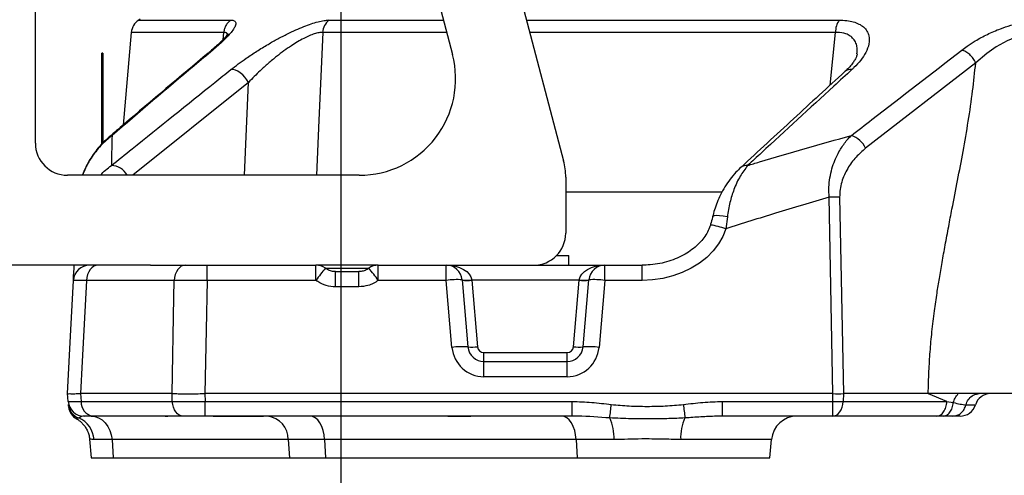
# Model space of a CAD drawing. Extents: x 0 to 4205, y 0 to 2970.
# Tile 58 of 68: x 2223 to 2529, y 2189 to 2331. Entities that reach past the tile are written whole.
import ezdxf

# ---------------------------------------------------------------- set-up
doc = ezdxf.new("R2010")
doc.units = 0
doc.header["$LTSCALE"] = 5
doc.layers.get('0').update_dxf_attribs({"linetype": 'CONTINUOUS'})
doc.styles.add('SLDTEXTSTYLE0', font='TXT', dxfattribs={"width": 0.605})
doc.dimstyles.new('SLDDIMSTYLE0', dxfattribs={"dimtxt": 25, "dimasz": 25, "dimexe": 0, "dimexo": 0.0625, "dimgap": 6.25, "dimtad": 1, "dimdec": 1, "dimrnd": 1e-09, "dimzin": 12, "dimtxsty": 'SLDTEXTSTYLE0', "dimsah": 1, "dimcen": 0.09, "dimazin": 3, "dimtfac": 1, "dimtofl": 0, "dimtmove": 0, "dimatfit": 3, "dimtolj": 1, "dimtzin": 12})

# ---------------------------------------------------------------- blocks, each defined once
blk = doc.blocks.new('_D_12')
at = {"color": 7, "linetype": 'CONTINUOUS'}
for p, q in [((2322.96, 2444.68), (2322.96, 2061.12)), ((3072.96, 2444.68), (3072.96, 2061.12)), ((2322.96, 2068.62), (3072.96, 2068.62))]:
    blk.add_line(p, q, dxfattribs=at)
for points in [[(2322.96, 2068.62), (2347.96, 2064.87), (2347.96, 2072.37)], [(3072.96, 2068.62), (3047.96, 2072.37), (3047.96, 2064.87)]]:
    blk.add_solid(points, dxfattribs=at)
at = {"color": 7, "linetype": 'CONTINUOUS', "insert": (2669.31, 2100.85), "char_height": 25, "attachment_point": 1, "style": 'SLDTEXTSTYLE0'}
blk.add_mtext('750', dxfattribs=at)
blk = doc.blocks.new('_D_13')
at = {"color": 7, "linetype": 'CONTINUOUS'}
for p, q in [((2062.96, 2444.68), (2062.96, 1960.96)), ((3332.96, 2444.68), (3332.96, 1960.96)), ((2062.96, 1968.46), (3332.96, 1968.46))]:
    blk.add_line(p, q, dxfattribs=at)
for points in [[(2062.96, 1968.46), (2087.96, 1964.71), (2087.96, 1972.21)], [(3332.96, 1968.46), (3307.96, 1972.21), (3307.96, 1964.71)]]:
    blk.add_solid(points, dxfattribs=at)
at = {"color": 7, "linetype": 'CONTINUOUS', "insert": (2659.76, 2000.69), "char_height": 25, "attachment_point": 1, "style": 'SLDTEXTSTYLE0'}
blk.add_mtext('1270', dxfattribs=at)

msp = doc.modelspace()

# ---------------------------------------------------------------- linework, layer by layer
at = {"color": 7, "linetype": 'CONTINUOUS'}
for p, q in [((2344.93, 2467.18), (2392.3, 2287.19)), ((2227.96, 2292.68), (2227.96, 2406.68)), ((2336.29, 2401.77), (2357.73, 2320.32)), ((2260.6, 2331.28), (2260.14, 2331)), ((2257.8, 2327.19), (2255.27, 2298.33)), ((2248.96, 2320.68), (2248.66, 2320.68)), ((2248.66, 2292.42), (2248.66, 2320.68)), ((2248.96, 2320.68), (2248.96, 2292.74)), ((2328.72, 2282.68), (2237.96, 2282.68)), ((2392.96, 2282.1), (2392.96, 2264.68)), ((2390.1, 2257.68), (2393.92, 2257.68)), ((2393.92, 2254.68), (2393.92, 2257.68)), ((2263.77, 2254.68), (2209.18, 2254.68)), ((2263.77, 2254.68), (2274.62, 2254.68)), ((2274.62, 2254.68), (2281.46, 2254.68)), ((2281.46, 2254.68), (2315.27, 2254.68)), ((2334.64, 2254.68), (2315.27, 2254.68)), ((2334.64, 2254.68), (2355.75, 2254.68)), ((2355.75, 2254.68), (2405.16, 2254.68)), ((2405.16, 2254.68), (2416.76, 2254.68)), ((2321.37, 2252.68), (2328.55, 2252.68)), ((2360.73, 2250.12), (2362.56, 2229.25)), ((2398.36, 2229.25), (2400.18, 2250.12)), ((2367.54, 2224.68), (2393.37, 2224.68)), ((2238.17, 2212.25), (2237.96, 2214.68)), ((2242.01, 2214.68), (2242, 2214.68)), ((2270.48, 2214.68), (2242.01, 2214.68)), ((2270.49, 2214.68), (2270.48, 2214.68)), ((2280.73, 2214.68), (2280.71, 2214.68)), ((2476.1, 2214.68), (2280.73, 2214.68)), ((2476.1, 2214.68), (2476.1, 2214.68)), ((2479.36, 2214.68), (2479.36, 2214.68)), ((2505.75, 2214.68), (2479.36, 2214.68)), ((2554.31, 2214.68), (2521.58, 2214.68)), ((2245.85, 2207.68), (2243.15, 2207.68)), ((2273.98, 2207.68), (2245.85, 2207.68)), ((2280.79, 2207.68), (2273.98, 2207.68)), ((2394.98, 2207.68), (2280.79, 2207.68)), ((2352.9, 2207.68), (2352.73, 2207.68)), ((2476.02, 2207.68), (2441.74, 2207.68)), ((2508.32, 2207.68), (2476.02, 2207.68)), ((2510.39, 2207.68), (2508.32, 2207.68)), ((2513.42, 2207.68), (2510.39, 2207.68)), ((2515.6, 2207.68), (2513.42, 2207.68)), ((2244.81, 2200.54), (2245.32, 2194.68)), ((2456.47, 2194.68), (2456.97, 2200.38)), ((2245.32, 2194.68), (2252.22, 2194.68)), ((2252.22, 2194.68), (2307.04, 2194.68)), ((2307.04, 2194.68), (2318.23, 2194.68)), ((2318.23, 2194.68), (2396.49, 2194.68)), ((2396.49, 2194.68), (2456.47, 2194.68))]:
    msp.add_line(p, q, dxfattribs=at)
at = {"color": 8, "linetype": 'CONTINUOUS'}
for p, q in [((2260.14, 2331), (2288.79, 2331)), ((2319.37, 2331), (2354.92, 2331)), ((2380.77, 2331), (2478.06, 2331)), ((2286.6, 2327.19), (2257.8, 2327.19)), ((2286.35, 2324.9), (2286.6, 2327.19)), ((2355.92, 2327.19), (2317.35, 2327.19)), ((2476.88, 2327.19), (2381.77, 2327.19)), ((2475.24, 2310.78), (2476.88, 2327.19)), ((2283.19, 2321.68), (2282.4, 2321.23)), ((2520.52, 2317.69), (2486.26, 2291.1)), ((2294.28, 2311.6), (2258.24, 2282.68)), ((2293.07, 2282.68), (2294.28, 2311.6)), ((2392.96, 2277.51), (2441.53, 2277.51)), ((2476.1, 2214.68), (2474.91, 2275.86)), ((2478.17, 2275.86), (2479.36, 2214.68)), ((2443.26, 2269.7), (2442.75, 2266.01)), ((2281.46, 2249.95), (2281.46, 2254.68)), ((2315.27, 2249.95), (2315.27, 2254.68)), ((2334.64, 2249.95), (2334.64, 2254.68)), ((2355.75, 2249.95), (2355.75, 2254.68)), ((2405.16, 2249.95), (2405.16, 2254.68)), ((2416.76, 2249.95), (2416.76, 2254.68)), ((2331.75, 2253.68), (2318.33, 2253.68)), ((2321.37, 2247.95), (2321.37, 2252.68)), ((2328.55, 2247.95), (2328.55, 2252.68)), ((2271.2, 2249.95), (2243.87, 2249.95)), ((2315.27, 2249.95), (2281.46, 2249.95)), ((2355.75, 2249.95), (2334.64, 2249.95)), ((2357.58, 2229.07), (2355.75, 2249.95)), ((2363.72, 2250.12), (2363.73, 2250.03)), ((2363.73, 2250.03), (2365.55, 2229.3)), ((2397.18, 2250.03), (2363.73, 2250.03)), ((2395.37, 2229.3), (2397.18, 2250.03)), ((2397.18, 2250.03), (2397.19, 2250.12)), ((2405.16, 2249.95), (2403.34, 2229.07)), ((2416.76, 2249.95), (2405.16, 2249.95)), ((2328.55, 2247.95), (2321.37, 2247.95)), ((2367.54, 2224.68), (2367.54, 2227.47)), ((2367.54, 2227.47), (2393.37, 2227.47)), ((2393.37, 2224.68), (2393.37, 2227.47)), ((2367.54, 2219.95), (2367.54, 2224.68)), ((2393.37, 2219.95), (2393.37, 2224.68)), ((2393.37, 2219.95), (2367.54, 2219.95)), ((2242, 2214.68), (2242.21, 2212.25)), ((2242.21, 2212.25), (2270.57, 2212.25)), ((2270.57, 2212.25), (2270.49, 2214.68)), ((2280.71, 2214.68), (2280.79, 2212.25)), ((2280.79, 2212.25), (2394.98, 2212.25)), ((2280.79, 2207.68), (2280.79, 2212.25)), ((2394.98, 2207.68), (2394.98, 2212.25)), ((2441.74, 2212.25), (2476.02, 2212.25)), ((2441.74, 2207.68), (2441.74, 2212.25)), ((2476.02, 2212.25), (2476.1, 2214.68)), ((2476.02, 2207.68), (2476.02, 2212.25)), ((2479.36, 2214.68), (2479.28, 2212.25)), ((2479.28, 2212.25), (2511.57, 2212.25)), ((2511.57, 2212.25), (2505.78, 2214.67)), ((2511.56, 2212.25), (2513.55, 2211.91)), ((2517.5, 2211.18), (2520.36, 2211.18)), ((2268.49, 2207.6), (2268.12, 2207.68)), ((2269.19, 2207.6), (2268.49, 2207.6)), ((2297.88, 2207.6), (2283.26, 2207.6)), ((2297.88, 2207.6), (2297.52, 2207.68)), ((2358.22, 2207.6), (2357.96, 2207.68)), ((2363.43, 2207.6), (2358.22, 2207.6)), ((2363.43, 2207.6), (2363.17, 2207.68)), ((2251.81, 2200.38), (2246.25, 2200.38)), ((2306.64, 2200.38), (2251.81, 2200.38)), ((2251.81, 2200.38), (2252.22, 2194.68)), ((2317.95, 2200.38), (2306.64, 2200.38)), ((2306.64, 2200.38), (2307.04, 2194.68)), ((2396.21, 2200.38), (2317.95, 2200.38)), ((2317.95, 2200.38), (2318.23, 2194.68)), ((2407.99, 2200.38), (2396.21, 2200.38)), ((2396.21, 2200.38), (2396.49, 2194.68)), ((2456.97, 2200.38), (2428.73, 2200.38))]:
    msp.add_line(p, q, dxfattribs=at)
at = {"color": 8, "linetype": 'CONTINUOUS', "flags": 128}
for points in [[(2287.76, 2326.51), (2287.76, 2326.6), (2287.39, 2327.04), (2287.08, 2327.15), (2286.6, 2327.19), (2286.6, 2327.19), (2286.6, 2327.19)], [(2317.35, 2327.19), (2316.17, 2299.86), (2315.43, 2282.68)], [(2541.36, 2327.19), (2541.36, 2327.19), (2538.83, 2327.05), (2536.24, 2326.62), (2535.4, 2326.42), (2532.77, 2325.59), (2530.25, 2324.54), (2526.91, 2322.73), (2523.93, 2320.66), (2520.52, 2317.69), (2520.52, 2317.69)], [(2294.28, 2311.6), (2293.78, 2312.46), (2293.17, 2313.27), (2292.48, 2314.01), (2291.73, 2314.63), (2290.95, 2315.12), (2290.18, 2315.45), (2289.45, 2315.61), (2288.79, 2315.59)], [(2251.82, 2295.09), (2251.31, 2294.89), (2250.94, 2294.64)], [(2443.26, 2269.7), (2441.97, 2269.94), (2440.79, 2270.08), (2439.81, 2270.12), (2439.1, 2270.05), (2438.71, 2269.88), (2438.65, 2269.78)], [(2442.75, 2266.01), (2441.82, 2263.6), (2440.51, 2261.29), (2438.85, 2259.11), (2436.85, 2257.1), (2434.56, 2255.29), (2432, 2253.71), (2429.22, 2252.39), (2426.26, 2251.33), (2423.16, 2250.57), (2419.98, 2250.1), (2416.76, 2249.95)], [(2247.51, 2254.68), (2246.82, 2254.59), (2246.16, 2254.33), (2245.54, 2253.9), (2245, 2253.31), (2244.55, 2252.6), (2244.2, 2251.78), (2243.97, 2250.88), (2243.87, 2249.95)], [(2274.62, 2254.68), (2273.97, 2254.59), (2273.35, 2254.33), (2272.77, 2253.9), (2272.26, 2253.31), (2271.83, 2252.6), (2271.51, 2251.78), (2271.29, 2250.88), (2271.2, 2249.95)], [(2355.75, 2254.68), (2357.22, 2254.6), (2358.65, 2254.34), (2359.97, 2253.93), (2361.15, 2253.37), (2362.15, 2252.68), (2362.92, 2251.9), (2363.45, 2251.03), (2363.72, 2250.12)], [(2397.19, 2250.12), (2397.46, 2251.03), (2397.99, 2251.9), (2398.76, 2252.68), (2399.76, 2253.37), (2400.94, 2253.93), (2402.26, 2254.34), (2403.69, 2254.6), (2405.16, 2254.68)], [(2243.87, 2249.95), (2242.54, 2224.73), (2242.01, 2214.68)], [(2270.48, 2214.68), (2271.09, 2244.64), (2271.2, 2249.95)], [(2281.46, 2249.95), (2281.14, 2234.56), (2280.73, 2214.68)], [(2273.98, 2207.68), (2273.35, 2207.77), (2272.74, 2208.02), (2272.17, 2208.44), (2271.67, 2209), (2271.24, 2209.68), (2270.91, 2210.47), (2270.69, 2211.34), (2270.57, 2212.25)], [(2476.02, 2207.68), (2476.63, 2207.77), (2477.21, 2208.02), (2477.75, 2208.44), (2478.23, 2209), (2478.64, 2209.68), (2478.95, 2210.47), (2479.17, 2211.34), (2479.28, 2212.25)], [(2245.29, 2207.68), (2246.49, 2207.55), (2247.66, 2207.14), (2248.75, 2206.48), (2249.71, 2205.58), (2250.53, 2204.48), (2251.16, 2203.22), (2251.6, 2201.84), (2251.81, 2200.38)], [(2317.95, 2200.38), (2317.79, 2201.84), (2317.49, 2203.22), (2317.05, 2204.48), (2316.48, 2205.58), (2315.8, 2206.48), (2315.04, 2207.14), (2314.22, 2207.55), (2313.37, 2207.68)], [(2396.21, 2200.38), (2396.05, 2201.84), (2395.75, 2203.22), (2395.31, 2204.48), (2394.74, 2205.58), (2394.06, 2206.48), (2393.3, 2207.14), (2392.48, 2207.55), (2391.63, 2207.68)]]:
    msp.add_lwpolyline(points, dxfattribs=at)
at = {"color": 7, "linetype": 'CONTINUOUS', "flags": 128}
for points in [[(2239.8, 2249.95), (2239.81, 2250.1), (2239.84, 2250.57), (2239.88, 2251.33), (2239.93, 2252.39), (2240, 2253.71), (2240.05, 2254.68)], [(2237.96, 2214.68), (2239, 2234.56), (2239.8, 2249.95)], [(2515.07, 2214.68), (2510.31, 2214.68), (2505.75, 2214.68)], [(2238.3, 2210.73), (2238.29, 2210.86), (2238.25, 2211.31)]]:
    msp.add_lwpolyline(points, dxfattribs=at)
at = {"color": 7, "linetype": 'CONTINUOUS'}
for centre, radius, start, end in [((2262.78, 2326.75), 5, 121.8068, 174.9997), ((2328.72, 2312.68), 30, 270, 14.7436), ((2237.96, 2292.68), 10, 180.0005, 269.9995), ((2372.96, 2282.1), 20, 359.9997, 14.7439), ((2382.96, 2264.68), 10, 270.0003, 359.9997), ((2244.8, 2249.68), 5, 90.0009, 176.9989), ((2315.27, 2249.68), 5, 53.9879, 89.996), ((2334.64, 2249.68), 5, 90.004, 126.0121), ((2355.75, 2249.68), 5, 5.0004, 89.9989), ((2405.16, 2249.68), 5, 90.0017, 174.999), ((2367.54, 2229.68), 5, 184.9995, 270.0013), ((2393.37, 2229.68), 5, 269.9984, 355.0012), ((2243.15, 2212.68), 5, 185.0004, 269.9989), ((2477.73, 2443.52), 228.85, 269.5926, 270.4074), ((2525.18, 2209.68), 5, 90.0286, 162.619), ((2243.28, 2211.16), 5, 186.7531, 240.6001), ((2515.64, 2212.68), 5, 270.0024, 342.3738), ((2464.94, 2199.68), 8, 89.9999, 175.0001)]:
    msp.add_arc(centre, radius, start, end, dxfattribs=at)
at = {"color": 8, "linetype": 'CONTINUOUS'}
for centre, radius, start, end in [((2322.48, 2326.9), 5.15, 127.1756, 176.8065), ((2483.62, 2327.2), 6.74, 145.6109, 180.0517), ((2481.49, 2313.08), 2.55, 78.9426, 130.864), ((2479.61, 2288.18), 7.26, 23.7116, 72.0636), ((2251.44, 2280), 5.73, 27.9615, 88.3453), ((2449.1, 2283.23), 2.53, 79.6943, 131.0615), ((2476.54, 2200.66), 75.21, 88.7573, 91.2427), ((2434.89, 2244.47), 22.93, 69.9404, 82.2833), ((2344.27, 2230.44), 34.95, 138.2116, 146.0719), ((2305.63, 2230.43), 34.96, 33.9288, 41.7871), ((2359.08, 2226.13), 24.05, 86.0529, 97.9495), ((2362.23, 2258.78), 8.79, 260.2081, 279.7919), ((2362.05, 2260.78), 10.88, 263.1044, 278.8974), ((2398.86, 2260.78), 10.88, 261.1027, 276.8954), ((2398.69, 2258.78), 8.79, 260.2079, 279.7921), ((2401.84, 2226.13), 24.05, 82.0506, 93.947), ((2360.9, 2205.25), 24.06, 86.0551, 97.9473), ((2367.54, 2229.95), 10, 184.9995, 270.0004), ((2363.86, 2240.06), 10.89, 263.1106, 278.8912), ((2367.54, 2229.47), 2, 185.001, 269.9985), ((2393.37, 2229.47), 2, 270.0018, 354.9986), ((2393.37, 2229.95), 10, 269.9996, 355.0005), ((2397.05, 2240.06), 10.89, 261.1085, 276.8896), ((2400.01, 2205.25), 24.06, 82.0528, 93.9448), ((2246.55, 2211.98), 4.35, 176.4175, 260.6244), ((2477.65, 2257.48), 45.26, 267.9399, 272.0601), ((2243.2, 2211.75), 4.97, 185.0805, 249.2491), ((2178.35, 2236.4), 230.17, 352.6893, 353.7433), ((2658.21, 2236.38), 230.01, 186.2559, 187.3106), ((2238.3, 2199.78), 7.97, 4.3105, 66.7833), ((2299.37, 2200.46), 7.27, 359.3516, 83.2141), ((2393.25, 2200.94), 14.75, 357.8182, 24.718), ((2443.47, 2200.94), 14.75, 155.2825, 182.1818)]:
    msp.add_arc(centre, radius, start, end, dxfattribs=at)
for points, knots in [([(2288.79, 2331), (2288.99, 2331), (2289.48, 2330.98), (2290.3, 2330.65), (2290.39, 2329.54), (2289.79, 2328.42), (2288.52, 2326.65), (2286.27, 2324.35), (2284.28, 2322.63), (2283.19, 2321.68)], [0, 0, 0, 0, 0.045964, 0.113312, 0.175906, 0.269711, 0.401088, 0.669885, 1, 1, 1, 1]), ([(2288.79, 2331), (2288.49, 2330.78), (2287.9, 2330.32), (2287.24, 2329.39), (2286.76, 2328.33), (2286.65, 2327.57), (2286.6, 2327.19)], [0, 0, 0, 0, 0.2448836, 0.4935935, 0.7456847, 1, 1, 1, 1]), ([(2288.79, 2315.59), (2289.55, 2316.18), (2291.1, 2317.39), (2293.78, 2319.31), (2296.87, 2321.36), (2300.15, 2323.36), (2303.34, 2325.16), (2306.22, 2326.65), (2308.94, 2327.94), (2311.4, 2328.99), (2313.71, 2329.84), (2315.81, 2330.47), (2317.68, 2330.9), (2318.85, 2330.97), (2319.37, 2331)], [0, 0, 0, 0, 0.083029, 0.170849, 0.285349, 0.403972, 0.503617, 0.602941, 0.685246, 0.764225, 0.834743, 0.898626, 0.954204, 1, 1, 1, 1]), ([(2478.06, 2331), (2478.84, 2330.98), (2480.31, 2330.93), (2482.39, 2330.54), (2484.15, 2329.88), (2485.64, 2328.94), (2486.75, 2327.68), (2487.49, 2325.85), (2487.41, 2323.45), (2486.39, 2320.89), (2484.74, 2318.43), (2483.2, 2316.73), (2482.21, 2315.8), (2481.98, 2315.59)], [0, 0, 0, 0, 0.099283, 0.188133, 0.268228, 0.338096, 0.410707, 0.478839, 0.585385, 0.706882, 0.826651, 0.961212, 1, 1, 1, 1]), ([(2516.2, 2321.68), (2516.75, 2322.09), (2518.1, 2323.1), (2520.72, 2324.79), (2524.17, 2326.66), (2527.88, 2328.25), (2531.43, 2329.43), (2534.85, 2330.28), (2538.45, 2330.87), (2540.96, 2330.96), (2542.19, 2331)], [0, 0, 0, 0, 0.073456, 0.18033, 0.33222, 0.492092, 0.611192, 0.731625, 0.86804, 1, 1, 1, 1]), ([(2317.35, 2327.19), (2316.95, 2327.17), (2316.07, 2327.13), (2314.66, 2326.73), (2313.09, 2326.12), (2311.35, 2325.27), (2309.5, 2324.23), (2307.44, 2322.93), (2305.28, 2321.42), (2302.86, 2319.58), (2300.38, 2317.53), (2297.42, 2314.88), (2295.46, 2312.84), (2294.28, 2311.6)], [0, 0, 0, 0, 0.041858, 0.093146, 0.153826, 0.220812, 0.298296, 0.37865, 0.478518, 0.578472, 0.700485, 0.818926, 1, 1, 1, 1]), ([(2483.56, 2320.52), (2483.63, 2321.15), (2483.75, 2322.29), (2483.3, 2323.9), (2482.54, 2325.17), (2481.45, 2326.14), (2479.78, 2326.96), (2478.17, 2327.2), (2477.08, 2327.19), (2476.88, 2327.19)], [0, 0, 0, 0, 0.170248, 0.307696, 0.448446, 0.566497, 0.701005, 0.94766, 1, 1, 1, 1]), ([(2283.19, 2321.68), (2281.23, 2320.03), (2270.74, 2311.21), (2260.31, 2302.32), (2251.82, 2295.09)], [0, 0, 0, 0, 0.186369, 1, 1, 1, 1]), ([(2481.85, 2295.09), (2483.98, 2296.75), (2495.4, 2305.66), (2506.87, 2314.49), (2516.2, 2321.68)], [0, 0, 0, 0, 0.186752, 1, 1, 1, 1]), ([(2520.52, 2317.69), (2520.27, 2318.16), (2519.76, 2319.1), (2518.69, 2320.27), (2517.52, 2321.2), (2516.62, 2321.53), (2516.2, 2321.68)], [0, 0, 0, 0, 0.26344, 0.529125, 0.779353, 1, 1, 1, 1]), ([(2505.75, 2214.68), (2505.81, 2217), (2505.93, 2221.36), (2506.31, 2227.77), (2506.9, 2234.06), (2507.63, 2240.15), (2508.42, 2245.7), (2509.22, 2250.72), (2510.07, 2255.69), (2511.04, 2261.1), (2512.07, 2266.62), (2513.37, 2273.34), (2514.89, 2281.1), (2516.63, 2290.21), (2518.23, 2299.5), (2519.59, 2308.7), (2520.22, 2314.79), (2520.52, 2317.69)], [0, 0, 0, 0, 0.066813, 0.125398, 0.185073, 0.248503, 0.302146, 0.346384, 0.39484, 0.447521, 0.504429, 0.556775, 0.644507, 0.732259, 0.823827, 0.915864, 1, 1, 1, 1]), ([(2251.61, 2285.73), (2253.75, 2287.46), (2264.49, 2296.1), (2276.89, 2306.05), (2287.14, 2314.27), (2288.79, 2315.59)], [0, 0, 0, 0, 0.173433, 0.866976, 1, 1, 1, 1]), ([(2481.98, 2315.59), (2480.11, 2313.87), (2470.73, 2305.25), (2459.92, 2295.29), (2450.99, 2287.05), (2449.55, 2285.73)], [0, 0, 0, 0, 0.173322, 0.866887, 1, 1, 1, 1]), ([(2251.82, 2295.09), (2250.62, 2294.07), (2248.17, 2291.98), (2245.5, 2288.47), (2243.66, 2285.33), (2242.96, 2283.46), (2242.67, 2282.68)], [0, 0, 0, 0, 0.301608, 0.61814, 0.839937, 1, 1, 1, 1]), ([(2251.82, 2295.09), (2251.76, 2292.34), (2251.69, 2289.22), (2251.61, 2286.1), (2251.61, 2285.73)], [0, 0, 0, 0, 0.881704, 1, 1, 1, 1]), ([(2449.55, 2285.73), (2450.77, 2286.1), (2461.49, 2289.36), (2472.28, 2292.4), (2481.85, 2295.09)], [0, 0, 0, 0, 0.113302, 1, 1, 1, 1]), ([(2474.91, 2275.86), (2474.86, 2276.89), (2474.77, 2278.92), (2475.1, 2281.9), (2475.74, 2284.71), (2476.77, 2287.7), (2478.32, 2290.75), (2480.13, 2293.31), (2481.41, 2294.64), (2481.85, 2295.09)], [0, 0, 0, 0, 0.146533, 0.289489, 0.425306, 0.555476, 0.738703, 0.910411, 1, 1, 1, 1]), ([(2486.26, 2291.1), (2485.24, 2290.21), (2483.1, 2288.37), (2480.99, 2285.45), (2479.6, 2282.77), (2478.79, 2280.59), (2478.25, 2278.26), (2478.2, 2276.67), (2478.17, 2275.86)], [0, 0, 0, 0, 0.227136, 0.473108, 0.599908, 0.733261, 0.862647, 1, 1, 1, 1]), ([(2248.22, 2282.68), (2248.74, 2283.25), (2249.78, 2284.36), (2251, 2285.27), (2251.61, 2285.73)], [0, 0, 0, 0, 0.5049758, 1, 1, 1, 1]), ([(2449.55, 2285.73), (2448.75, 2284.66), (2447.02, 2282.34), (2445.28, 2278.41), (2443.92, 2274.13), (2443.49, 2271.23), (2443.26, 2269.7)], [0, 0, 0, 0, 0.229439, 0.495387, 0.734677, 1, 1, 1, 1]), ([(2474.91, 2275.86), (2469.35, 2274.22), (2458.6, 2271.05), (2447.92, 2267.65), (2442.75, 2266.01)], [0, 0, 0, 0, 0.516389, 1, 1, 1, 1]), ([(2243.87, 2249.95), (2243.3, 2249.95), (2242.3, 2249.95), (2241.05, 2249.98), (2240.28, 2249.94), (2239.91, 2249.98), (2239.81, 2249.95), (2239.8, 2249.95)], [0, 0, 0, 0, 0.418678, 0.740508, 0.917935, 0.99687, 1, 1, 1, 1]), ([(2281.46, 2249.95), (2280.54, 2249.95), (2278.7, 2249.96), (2276.12, 2249.97), (2273.76, 2249.96), (2272.18, 2249.95), (2271.35, 2249.95), (2271.2, 2249.95)], [0, 0, 0, 0, 0.268889, 0.537763, 0.755033, 0.956837, 1, 1, 1, 1]), ([(2321.37, 2247.95), (2321.34, 2247.95), (2320.37, 2247.95), (2318.42, 2248.24), (2316.43, 2249.14), (2315.46, 2249.82), (2315.27, 2249.95)], [0, 0, 0, 0, 0.010171, 0.451628, 0.896906, 1, 1, 1, 1]), ([(2334.64, 2249.95), (2334.62, 2249.94), (2333.66, 2249.24), (2331.68, 2248.21), (2329.53, 2248.03), (2328.55, 2247.95)], [0, 0, 0, 0, 0.007391, 0.547929, 1, 1, 1, 1]), ([(2238.17, 2212.25), (2238.25, 2212.24), (2238.6, 2212.2), (2239.32, 2212.22), (2240.45, 2212.22), (2241.45, 2212.24), (2242.08, 2212.25), (2242.21, 2212.25)], [0, 0, 0, 0, 0.063791, 0.259904, 0.532087, 0.902953, 1, 1, 1, 1]), ([(2270.57, 2212.25), (2271.3, 2212.24), (2272.88, 2212.22), (2275.24, 2212.21), (2277.73, 2212.22), (2279.56, 2212.23), (2280.6, 2212.25), (2280.79, 2212.25)], [0, 0, 0, 0, 0.213276, 0.462398, 0.694782, 0.942613, 1, 1, 1, 1]), ([(2394.98, 2212.25), (2397.01, 2212.18), (2401.08, 2212.04), (2405.12, 2211.55), (2407.15, 2211.31)], [0, 0, 0, 0, 0.498928, 1, 1, 1, 1]), ([(2429.57, 2211.31), (2431.59, 2211.55), (2435.63, 2212.04), (2439.7, 2212.18), (2441.74, 2212.25)], [0, 0, 0, 0, 0.499509, 1, 1, 1, 1]), ([(2508.32, 2207.68), (2508.73, 2207.76), (2509.62, 2207.92), (2510.64, 2209.03), (2511.36, 2210.5), (2511.5, 2211.65), (2511.57, 2212.25)], [0, 0, 0, 0, 0.202211, 0.43405, 0.703674, 1, 1, 1, 1]), ([(2510.39, 2207.68), (2510.77, 2207.75), (2511.6, 2207.9), (2512.58, 2208.91), (2513.28, 2210.27), (2513.46, 2211.35), (2513.55, 2211.91)], [0, 0, 0, 0, 0.201691, 0.432554, 0.701735, 1, 1, 1, 1]), ([(2513.55, 2211.91), (2513.71, 2212.38), (2514.05, 2213.39), (2514.71, 2214.23), (2515.07, 2214.68)], [0, 0, 0, 0, 0.459774, 1, 1, 1, 1]), ([(2513.55, 2211.91), (2514.26, 2211.74), (2515.56, 2211.43), (2516.89, 2211.26), (2517.5, 2211.18)], [0, 0, 0, 0, 0.540643, 1, 1, 1, 1]), ([(2517.5, 2211.18), (2517.59, 2211.46), (2517.85, 2212.29), (2518.66, 2213.47), (2520, 2214.48), (2521.06, 2214.62), (2521.58, 2214.68)], [0, 0, 0, 0, 0.153018, 0.449756, 0.730495, 1, 1, 1, 1]), ([(2407.15, 2211.31), (2409, 2211.14), (2412.71, 2210.8), (2418.32, 2210.69), (2423.94, 2210.79), (2427.7, 2211.14), (2429.57, 2211.31)], [0, 0, 0, 0, 0.24851, 0.497074, 0.748564, 1, 1, 1, 1]), ([(2513.42, 2207.68), (2513.87, 2207.73), (2514.8, 2207.84), (2516.02, 2208.62), (2516.99, 2209.75), (2517.33, 2210.7), (2517.5, 2211.18)], [0, 0, 0, 0, 0.235365, 0.478469, 0.733549, 1, 1, 1, 1]), ([(2241.44, 2207.11), (2241.35, 2207.05), (2241.22, 2206.97), (2240.75, 2206.8), (2240.83, 2206.83), (2240.84, 2206.83)], [0, 0, 0, 0, 0.673893, 0.962098, 1, 1, 1, 1]), ([(2243.15, 2207.68), (2242.87, 2207.65), (2242.33, 2207.6), (2241.78, 2207.32), (2241.5, 2207.15), (2241.44, 2207.11)], [0, 0, 0, 0, 0.465532, 0.873125, 1, 1, 1, 1]), ([(2300.23, 2207.68), (2299.87, 2207.66), (2299.09, 2207.61), (2298.31, 2207.6), (2297.88, 2207.6)], [0, 0, 0, 0, 0.455557, 1, 1, 1, 1]), ([(2358.22, 2207.6), (2357.72, 2207.6), (2357.08, 2207.6), (2355.48, 2207.63), (2354.21, 2207.68), (2353.07, 2207.68), (2352.9, 2207.68)], [0, 0, 0, 0, 0.282763, 0.358534, 0.902027, 1, 1, 1, 1]), ([(2406.65, 2207.11), (2403.35, 2207.35), (2399.47, 2207.65), (2395.57, 2207.68), (2394.98, 2207.68)], [0, 0, 0, 0, 0.848029, 1, 1, 1, 1]), ([(2430.07, 2207.11), (2428.41, 2207.03), (2425.08, 2206.86), (2419.51, 2206.82), (2413.36, 2206.81), (2408.89, 2207.01), (2406.65, 2207.11)], [0, 0, 0, 0, 0.212725, 0.4268, 0.713142, 1, 1, 1, 1]), ([(2441.74, 2207.68), (2440.1, 2207.65), (2436.8, 2207.58), (2432.91, 2207.3), (2430.66, 2207.15), (2430.07, 2207.11)], [0, 0, 0, 0, 0.422019, 0.847247, 1, 1, 1, 1]), ([(2246.25, 2200.38), (2245.85, 2200.4), (2245.4, 2200.43), (2244.97, 2200.53), (2244.91, 2200.54)], [0, 0, 0, 0, 0.878334, 1, 1, 1, 1]), ([(2428.73, 2200.38), (2426.75, 2200.42), (2422.72, 2200.51), (2417.23, 2200.61), (2412.3, 2200.45), (2409.42, 2200.4), (2407.99, 2200.38)], [0, 0, 0, 0, 0.285773, 0.584288, 0.792703, 1, 1, 1, 1])]:
    msp.add_open_spline(points, degree=3, knots=knots, dxfattribs=at)
at = {"color": 7, "linetype": 'CONTINUOUS'}
for points, knots in [([(2287.97, 2326.86), (2287.97, 2326.87), (2288, 2326.94), (2287.76, 2326.48), (2287.56, 2326.29), (2287, 2325.56), (2286.27, 2324.81), (2285.24, 2323.8), (2283.94, 2322.61), (2282.94, 2321.73), (2282.37, 2321.25), (2282.36, 2321.24)], [0, 0, 0, 0, 0.001408, 0.028021, 0.088873, 0.187861, 0.328451, 0.500667, 0.720301, 0.994362, 1, 1, 1, 1]), ([(2282.38, 2321.26), (2282.17, 2321.08), (2273.17, 2313.55), (2262.69, 2304.69), (2252.47, 2295.93), (2250.95, 2294.63)], [0, 0, 0, 0, 0.020527, 0.854132, 1, 1, 1, 1]), ([(2483.64, 2320.52), (2483.63, 2320.45), (2483.6, 2320.2), (2483.43, 2319.66), (2483.07, 2318.86), (2482.44, 2317.86), (2481.56, 2316.74), (2480.66, 2315.77), (2480.03, 2315.21), (2479.83, 2315.02)], [0, 0, 0, 0, 0.033266, 0.111175, 0.246273, 0.419202, 0.6294, 0.876797, 1, 1, 1, 1]), ([(2479.83, 2315), (2474.51, 2310.11), (2463.69, 2300.17), (2452.91, 2290.2), (2447.44, 2285.14)], [0, 0, 0, 0, 0.492534, 1, 1, 1, 1]), ([(2250.95, 2294.62), (2250.45, 2294.2), (2249.23, 2293.14), (2247.57, 2291.3), (2245.96, 2289.21), (2244.62, 2287.11), (2243.52, 2284.97), (2242.85, 2283.49), (2242.6, 2282.72), (2242.59, 2282.68)], [0, 0, 0, 0, 0.133114, 0.329771, 0.502395, 0.67067, 0.835184, 0.992309, 1, 1, 1, 1]), ([(2447.45, 2285.13), (2446.93, 2284.63), (2445.72, 2283.49), (2444.07, 2281.46), (2442.46, 2279.11), (2441.12, 2276.69), (2440.05, 2274.27), (2439.22, 2272), (2438.84, 2270.48), (2438.66, 2269.78)], [0, 0, 0, 0, 0.120765, 0.277471, 0.436511, 0.596265, 0.739177, 0.878637, 1, 1, 1, 1]), ([(2437.96, 2267.19), (2437.88, 2266.92), (2437.58, 2266.01), (2436.85, 2264.5), (2435.64, 2262.73), (2434.1, 2261.03), (2432.24, 2259.46), (2430.09, 2258.05), (2427.67, 2256.84), (2425.03, 2255.87), (2422.21, 2255.16), (2419.43, 2254.75), (2417.6, 2254.71), (2416.76, 2254.68)], [0, 0, 0, 0, 0.032515, 0.109457, 0.191019, 0.277955, 0.370509, 0.468591, 0.571784, 0.679371, 0.790352, 0.903503, 1, 1, 1, 1]), ([(2438.65, 2269.78), (2438.64, 2269.72), (2438.47, 2268.94), (2438.24, 2268.08), (2437.99, 2267.29), (2437.96, 2267.19)], [0, 0, 0, 0, 0.067159, 0.890307, 1, 1, 1, 1]), ([(2321.36, 2252.69), (2321.35, 2252.69), (2320.93, 2252.63), (2320.06, 2252.83), (2318.99, 2253.18), (2318.44, 2253.6), (2318.23, 2253.76)], [0, 0, 0, 0, 0.003985, 0.384403, 0.769644, 1, 1, 1, 1]), ([(2331.69, 2253.73), (2331.69, 2253.73), (2331.38, 2253.41), (2330.55, 2253.07), (2329.48, 2252.7), (2328.8, 2252.72), (2328.55, 2252.72)], [0, 0, 0, 0, 0.000552, 0.392748, 0.776268, 1, 1, 1, 1]), ([(2237.96, 2214.68), (2237.96, 2214.68), (2238.06, 2214.65), (2238.42, 2214.69), (2239.18, 2214.65), (2240.42, 2214.68), (2241.42, 2214.68), (2242, 2214.68)], [0, 0, 0, 0, 0.003152, 0.078855, 0.26099, 0.569133, 1, 1, 1, 1]), ([(2270.49, 2214.68), (2270.64, 2214.68), (2271.45, 2214.68), (2273.03, 2214.67), (2275.35, 2214.66), (2277.94, 2214.67), (2279.76, 2214.68), (2280.71, 2214.68)], [0, 0, 0, 0, 0.043205, 0.239716, 0.463794, 0.722319, 1, 1, 1, 1]), ([(2521.58, 2214.68), (2520.13, 2214.68), (2517.96, 2214.68), (2515.78, 2214.68), (2515.07, 2214.68)], [0, 0, 0, 0, 0.669918, 1, 1, 1, 1]), ([(2240.83, 2206.79), (2240.88, 2206.76), (2241.18, 2206.6), (2241.75, 2206.2), (2242.52, 2205.53), (2243.29, 2204.65), (2243.98, 2203.57), (2244.49, 2202.29), (2244.77, 2201.25), (2244.79, 2200.66), (2244.79, 2200.54)], [0, 0, 0, 0, 0.021811, 0.13277, 0.269455, 0.42009, 0.586946, 0.766959, 0.955168, 1, 1, 1, 1])]:
    msp.add_open_spline(points, degree=3, knots=knots, dxfattribs=at)

# ---------------------------------------------------------------- dimensions: what is measured, and where the dimension line sits
for base, p1, p2, picture, middle in [((3332.96, 1968.46), (2062.96, 2454.68), (3332.96, 2454.68), '_D_13', (2697.96, 1968.46)), ((3072.96, 2068.62), (2322.96, 2454.68), (3072.96, 2454.68), '_D_12', (2697.96, 2068.62))]:
    dim = msp.add_linear_dim(base=base, p1=p1, p2=p2, dimstyle='SLDDIMSTYLE0', dxfattribs=at)
    dim.commit()
    dim.dimension.update_dxf_attribs({"geometry": picture, "text_midpoint": middle, "dimtype": 160})

doc.saveas('drawing.dxf')
